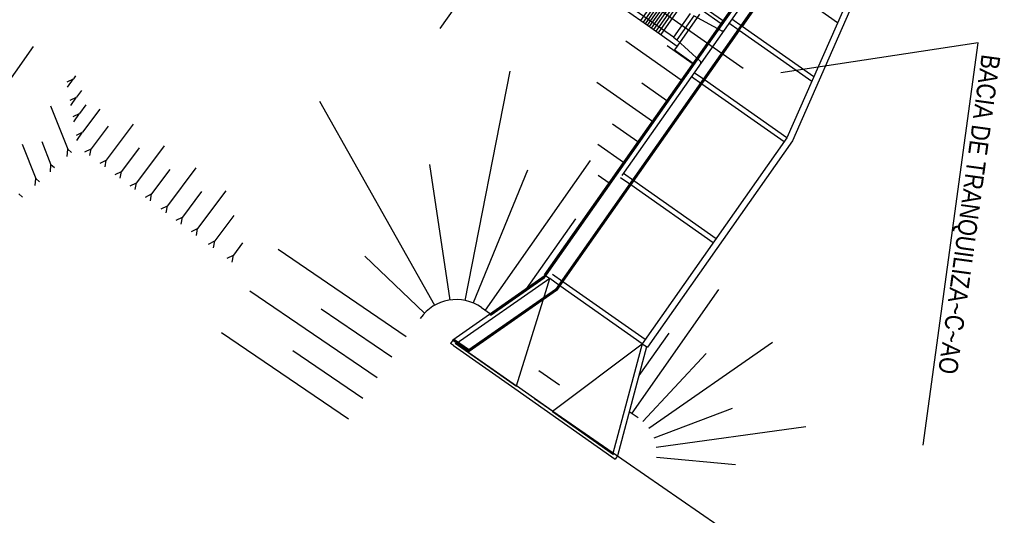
# Model space of a CAD drawing. Extents: x 312047 to 329088, y 8928324 to 8953812.
# Tile 55 of 125: x 319382 to 319460, y 8940950 to 8940990. Entities that reach past the tile are written whole.
import ezdxf

# ---------------------------------------------------------------- set-up
doc = ezdxf.new("R2010")
doc.units = 0
doc.header["$LTSCALE"] = 200
doc.header["$MEASUREMENT"] = 0
for name, pattern in [('CENTER', [2, 1.25, -0.25, 0.25, -0.25]), ('CENTER2', [1.125, 0.75, -0.125, 0.125, -0.125]), ('CLINE', [3, 2.5, -0.25, 0, -0.25]), ('DASHED2', [0.3, 0.2, -0.1]), ('TT3', [0.25, 0.125, -0.125])]:
    doc.linetypes.add(name, pattern=pattern)
doc.layers.get('0').update_dxf_attribs({"linetype": 'CONTINUOUS'})
for name, color, linetype in [('AUX', 7, 'CONTINUOUS'), ('EIX', 1, 'CENTER2'), ('EIXO', 1, 'CONTINUOUS'), ('EIXO1', 1, 'CENTER'), ('ESTAC-GERAL', 2, 'CONTINUOUS'), ('G-TXT2', 7, 'CONTINUOUS'), ('HID', 3, 'CONTINUOUS'), ('MEEQX', 8, 'CLINE'), ('PENTE1', 13, 'CONTINUOUS'), ('PENTE2', 13, 'CONTINUOUS'), ('TALU-CONC', 3, 'CONTINUOUS'), ('TALUDES', 7, 'CONTINUOUS'), ('TRAC1', 7, 'TT3')]:
    doc.layers.add(name, color=color, linetype=linetype)
doc.styles.add('100CL', font='ARIALN.TTF', dxfattribs={"height": 2.5})

msp = doc.modelspace()

# ---------------------------------------------------------------- linework, layer by layer
msp.add_line((319422.901, 8940961.752), (319424.537, 8940960.602))
at = {"layer": 'AUX'}
for p, q in [((319431.202, 8940989.418), (319432.984, 8940991.954)), ((319431.365, 8940989.303), (319433.148, 8940991.839)), ((319431.529, 8940989.188), (319433.311, 8940991.724)), ((319431.692, 8940989.073), (319433.475, 8940991.609)), ((319431.856, 8940988.958), (319433.638, 8940991.494)), ((319432.02, 8940988.843), (319433.802, 8940991.379)), ((319432.206, 8940988.712), (319433.989, 8940991.248)), ((319432.393, 8940988.581), (319434.175, 8940991.117)), ((319429.782, 8940990.416), (319431.009, 8940989.553)), ((319416.11, 8940963.724), (319415.856, 8940963.902)), ((319423.977, 8940958.501), (319421.114, 8940960.513))]:
    msp.add_line(p, q, dxfattribs=at)
at = {"layer": 'AUX', "color": 2}
for p, q in [((319442.613, 8940980.238), (319431.114, 8940963.874)), ((319443.051, 8940979.991), (319431.523, 8940963.587)), ((319423.402, 8940969.293), (319416.041, 8940964.164)), ((319424.299, 8940968.09), (319417.347, 8940963.246)), ((319421.114, 8940960.513), (319423.223, 8940967.34)), ((319423.977, 8940958.501), (319431.114, 8940963.874)), ((319431.114, 8940963.874), (319428.764, 8940955.137)), ((319431.463, 8940963.629), (319429.132, 8940954.965)), ((319428.694, 8940954.881), (319428.947, 8940954.703)), ((319428.764, 8940955.137), (319428.837, 8940955.085)), ((319429.132, 8940954.965), (319428.947, 8940954.703))]:
    msp.add_line(p, q, dxfattribs=at)
at = {"layer": 'AUX', "linetype": 'DASHED2'}
msp.add_line((319423.751, 8940969.049), (319416.327, 8940963.876), dxfattribs=at)
at = {"layer": 'AUX', "color": 1}
for p, q in [((319423.26, 8940969.134), (319419.048, 8940966.199)), ((319423.315, 8940969.079), (319419.092, 8940966.136)), ((319423.293, 8940969.11), (319419.101, 8940966.189)), ((319424.209, 8940968.181), (319417.314, 8940963.377)), ((319424.236, 8940968.154), (319417.378, 8940963.375)), ((319424.264, 8940968.126), (319417.38, 8940963.33))]:
    msp.add_line(p, q, dxfattribs=at)
at = {"layer": 'AUX', "color": 2, "linetype": 'DASHED2'}
msp.add_line((319423.223, 8940967.34), (319423.751, 8940969.049), dxfattribs=at)
at = {"layer": 'AUX', "color": 1}
msp.add_circle((319419.07, 8940966.168), 0.038, dxfattribs=at)
at = {"layer": 'AUX'}
for centre in [(319416.159, 8940964.189), (319417.347, 8940963.354)]:
    msp.add_circle(centre, 0.038, dxfattribs=at)
at = {"layer": 'EIX'}
msp.add_line((319415.047, 8940988.914), (319439.365, 8941023.521), dxfattribs=at)
msp.add_circle((319434.733, 8940985.394), 0.038, dxfattribs=at)
at = {"layer": 'EIXO', "color": 1}
for p, q in [((319453.392, 8941009.711), (319424.209, 8940968.181)), ((319453.445, 8941009.72), (319424.236, 8940968.154)), ((319453.454, 8941009.667), (319424.264, 8940968.126))]:
    msp.add_line(p, q, dxfattribs=at)
at = {"layer": 'EIXO'}
for p, q in [((319436.318, 8940987.716), (319444.49, 8940999.344)), ((319436.381, 8940987.673), (319444.552, 8940999.301)), ((319423.26, 8940969.134), (319436.318, 8940987.716)), ((319423.315, 8940969.079), (319436.381, 8940987.673))]:
    msp.add_line(p, q, dxfattribs=at)
for centre in [(319436.803, 8940988.339), (319435.896, 8940987.05)]:
    msp.add_circle(centre, 0.038, dxfattribs=at)
at = {"layer": 'EIXO1'}
msp.add_line((319368.332, 8940967.048), (319382.705, 8940987.502), dxfattribs=at)
at = {"layer": 'ESTAC-GERAL'}
msp.add_line((319422.545, 8940959.507), (319915.675, 8940619.45), dxfattribs=at)
at = {"layer": 'G-TXT2', "linetype": 'DASHED2'}
for p, q in [((319452.498, 8941009.958), (319423.751, 8940969.049)), ((319416.11, 8940963.724), (319420.97, 8940960.308)), ((319420.97, 8940960.308), (319428.694, 8940954.881))]:
    msp.add_line(p, q, dxfattribs=at)
at = {"layer": 'G-TXT2'}
for p, q in [((319439.152, 8940991.836), (319423.341, 8940969.336)), ((319457.819, 8940987.776), (319442.137, 8940985.403)), ((319453.446, 8940955.815), (319457.819, 8940987.776)), ((319423.341, 8940969.336), (319423.751, 8940969.049)), ((319416.041, 8940964.164), (319415.856, 8940963.902)), ((319416.041, 8940964.164), (319417.347, 8940963.246)), ((319416.137, 8940964.158), (319417.325, 8940963.322)), ((319416.18, 8940964.22), (319417.369, 8940963.385)), ((319416.19, 8940964.167), (319417.316, 8940963.375)), ((319416.242, 8940963.912), (319421.102, 8940960.497)), ((319416.253, 8940963.928), (319421.114, 8940960.513)), ((319431.114, 8940963.874), (319431.523, 8940963.587)), ((319423.966, 8940958.484), (319428.826, 8940955.069)), ((319423.977, 8940958.501), (319428.764, 8940955.137))]:
    msp.add_line(p, q, dxfattribs=at)
at = {"layer": 'HID'}
for p, q in [((319452.813, 8941003.38), (319442.613, 8940980.238)), ((319453.271, 8941003.179), (319443.051, 8940979.991)), ((319436.277, 8940987.745), (319444.47, 8940999.404)), ((319441.702, 8940992.855), (319439.057, 8940989.092)), ((319446.644, 8940989.383), (319441.702, 8940992.855)), ((319431.009, 8940989.553), (319432.791, 8940992.09)), ((319434.37, 8940990.98), (319432.588, 8940988.444)), ((319435.668, 8940990.068), (319433.886, 8940987.532)), ((319435.888, 8940990.38), (319437.388, 8940989.326)), ((319431.009, 8940989.553), (319432.513, 8940988.497)), ((319444.752, 8940985.09), (319439.057, 8940989.092)), ((319438.827, 8940988.764), (319424.299, 8940968.09)), ((319432.513, 8940988.497), (319433.886, 8940987.532)), ((319444.587, 8940984.717), (319438.827, 8940988.764)), ((319423.341, 8940969.336), (319436.277, 8940987.745)), ((319433.886, 8940987.532), (319433.666, 8940987.219)), ((319433.666, 8940987.219), (319435.167, 8940986.164)), ((319442.383, 8940979.911), (319435.838, 8940984.51)), ((319442.613, 8940980.238), (319436.068, 8940984.838)), ((319436.749, 8940971.892), (319430.203, 8940976.492)), ((319436.979, 8940972.22), (319430.433, 8940976.819)), ((319431.344, 8940964.201), (319424.799, 8940968.801)), ((319431.114, 8940963.874), (319424.569, 8940968.474))]:
    msp.add_line(p, q, dxfattribs=at)
at = {"layer": 'HID', "color": 7, "linetype": 'TT3'}
msp.add_line((319433.596, 8940988.224), (319427.07, 8940992.811), dxfattribs=at)
at = {"layer": 'MEEQX'}
msp.add_line((319439.141, 8940985.733), (319425.189, 8940995.537), dxfattribs=at)
at = {"layer": 'PENTE1'}
for p, q in [((319437.559, 8940989.501), (319433.154, 8940992.597)), ((319434.218, 8940984.814), (319429.813, 8940987.91)), ((319435.087, 8940986.137), (319433.091, 8940987.54)), ((319420.583, 8940985.523), (319417.002, 8940967.311)), ((319431.918, 8940981.542), (319427.513, 8940984.637)), ((319433.068, 8940983.178), (319431.073, 8940984.58)), ((319405.447, 8940983.138), (319414.606, 8940966.924)), ((319430.768, 8940979.905), (319428.737, 8940981.333)), ((319429.619, 8940978.269), (319427.569, 8940979.709)), ((319414.184, 8940978.109), (319415.806, 8940967.337)), ((319426.967, 8940978.433), (319418.614, 8940966.547)), ((319421.994, 8940977.663), (319417.658, 8940967.114)), ((319428.469, 8940976.633), (319427.596, 8940977.246)), ((319425.792, 8940973.79), (319421.894, 8940968.242)), ((319402.167, 8940971.384), (319412.348, 8940964.457)), ((319409.059, 8940970.832), (319413.799, 8940966.296)), ((319399.917, 8940968.076), (319410.047, 8940961.184)), ((319399.917, 8940968.076), (319410.047, 8940961.184)), ((319437.171, 8940968.173), (319430.277, 8940958.363)), ((319397.667, 8940964.769), (319407.747, 8940957.911)), ((319397.667, 8940964.769), (319407.747, 8940957.911)), ((319433.219, 8940964.712), (319430.845, 8940961.334)), ((319441.461, 8940963.974), (319431.636, 8940957.136)), ((319436.186, 8940963.107), (319431.149, 8940957.699)), ((319438.272, 8940958.725), (319432.038, 8940956.373)), ((319444.122, 8940957.267), (319432.231, 8940955.618)), ((319438.526, 8940954.248), (319432.249, 8940954.82))]:
    msp.add_line(p, q, dxfattribs=at)
at = {"layer": 'PENTE2'}
for p, q in [((319405.589, 8940966.636), (319411.197, 8940962.821)), ((319405.589, 8940966.636), (319411.197, 8940962.821)), ((319403.339, 8940963.329), (319408.897, 8940959.547)), ((319403.339, 8940963.329), (319408.897, 8940959.547))]:
    msp.add_line(p, q, dxfattribs=at)
at = {"layer": 'TALU-CONC'}
for p, q in [((319418.339, 8940966.74), (319419.036, 8940966.251)), ((319430.08, 8940958.49), (319430.776, 8940958.001))]:
    msp.add_line(p, q, dxfattribs=at)
msp.add_arc((319416.327, 8940963.876), 3.5, 54.90425, 144.90425, dxfattribs=at)
at = {"layer": 'TALUDES', "color": 2}
for p, q in [((319386.047, 8940985.154), (319385.88, 8940984.931)), ((319385.38, 8940984.68), (319385.88, 8940984.931)), ((319385.426, 8940984.255), (319385.88, 8940984.931)), ((319386.516, 8940983.986), (319386.134, 8940983.476)), ((319384.059, 8940982.784), (319385.444, 8940979.322)), ((319385.634, 8940983.225), (319386.134, 8940983.476)), ((319385.68, 8940982.8), (319386.134, 8940983.476)), ((319386.87, 8940982.863), (319386.36, 8940982.182)), ((319385.86, 8940981.932), (319386.36, 8940982.182)), ((319385.906, 8940981.507), (319386.36, 8940982.182)), ((319387.971, 8940982.503), (319386.619, 8940980.698)), ((319390.645, 8940981.334), (319388.5, 8940978.47)), ((319386.119, 8940980.447), (319386.619, 8940980.698)), ((319386.165, 8940980.022), (319386.619, 8940980.698)), ((319388.651, 8940981.174), (319387.299, 8940979.369)), ((319381.802, 8940979.737), (319382.897, 8940977)), ((319383.368, 8940979.932), (319384.101, 8940978.098)), ((319385.397, 8940978.765), (319385.444, 8940979.322)), ((319385.731, 8940979.067), (319385.444, 8940979.322)), ((319386.8, 8940979.119), (319387.299, 8940979.369)), ((319387.2, 8940978.819), (319387.299, 8940979.369)), ((319391.107, 8940979.449), (319389.701, 8940977.571)), ((319393.1, 8940979.608), (319390.901, 8940976.672)), ((319384.055, 8940977.541), (319384.101, 8940978.098)), ((319384.388, 8940977.843), (319384.101, 8940978.098)), ((319388, 8940978.22), (319388.5, 8940978.47)), ((319388.4, 8940977.92), (319388.5, 8940978.47)), ((319389.201, 8940977.32), (319389.701, 8940977.571)), ((319389.601, 8940977.021), (319389.701, 8940977.571)), ((319393.563, 8940977.723), (319392.102, 8940975.773)), ((319395.613, 8940977.843), (319393.358, 8940974.832)), ((319382.85, 8940976.443), (319382.897, 8940977)), ((319383.184, 8940976.745), (319382.897, 8940977)), ((319390.401, 8940976.421), (319390.901, 8940976.672)), ((319390.802, 8940976.122), (319390.901, 8940976.672)), ((319381.842, 8940975.521), (319381.554, 8940975.776)), ((319391.602, 8940975.522), (319392.102, 8940975.773)), ((319392.002, 8940975.222), (319392.102, 8940975.773)), ((319396.075, 8940975.958), (319394.559, 8940973.933)), ((319397.99, 8940976.011), (319395.759, 8940973.034)), ((319392.858, 8940974.581), (319393.358, 8940974.832)), ((319393.259, 8940974.282), (319393.358, 8940974.832)), ((319394.059, 8940973.682), (319394.559, 8940973.933)), ((319394.459, 8940973.383), (319394.559, 8940973.933)), ((319398.641, 8940974.063), (319397.124, 8940972.038)), ((319395.26, 8940972.783), (319395.759, 8940973.034)), ((319395.66, 8940972.483), (319395.759, 8940973.034)), ((319396.625, 8940971.788), (319397.124, 8940972.038)), ((319397.025, 8940971.488), (319397.124, 8940972.038)), ((319399.333, 8940971.89), (319398.601, 8940970.913)), ((319398.101, 8940970.662), (319398.601, 8940970.913)), ((319398.501, 8940970.363), (319398.601, 8940970.913))]:
    msp.add_line(p, q, dxfattribs=at)
at = {"layer": 'TRAC1'}
for p, q in [((319434.919, 8940990.106), (319433.596, 8940988.224)), ((319434.919, 8940990.106), (319433.596, 8940988.224)), ((319435.204, 8940989.929), (319433.859, 8940988.015)), ((319437.426, 8940988.743), (319435.204, 8940989.929)), ((319438.827, 8940988.764), (319438.009, 8940989.339)), ((319439.057, 8940989.092), (319438.239, 8940989.667)), ((319433.596, 8940988.224), (319433.859, 8940988.015)), ((319435.728, 8940986.326), (319433.859, 8940988.015)), ((319436.068, 8940984.838), (319435.249, 8940985.412)), ((319435.838, 8940984.51), (319435.02, 8940985.085)), ((319430.433, 8940976.819), (319429.615, 8940977.394)), ((319430.203, 8940976.492), (319429.385, 8940977.067)), ((319424.569, 8940968.474), (319423.751, 8940969.049)), ((319424.799, 8940968.801), (319423.981, 8940969.376))]:
    msp.add_line(p, q, dxfattribs=at)
for centre, start, end in [((319437.498, 8940988.878), 241.95597, 324.90425), ((319435.625, 8940986.213), 324.90425, 47.85253)]:
    msp.add_arc(centre, 0.153, start, end, dxfattribs=at)

# ---------------------------------------------------------------- texts
at = {"layer": 'G-TXT2', "style": '100CL'}
msp.add_text('BACIA DE TRANQUILIZA~C~AO', height=1.5, rotation=262.20998, dxfattribs=at).set_placement((319458.109, 8940986.923))

doc.saveas('drawing.dxf')
